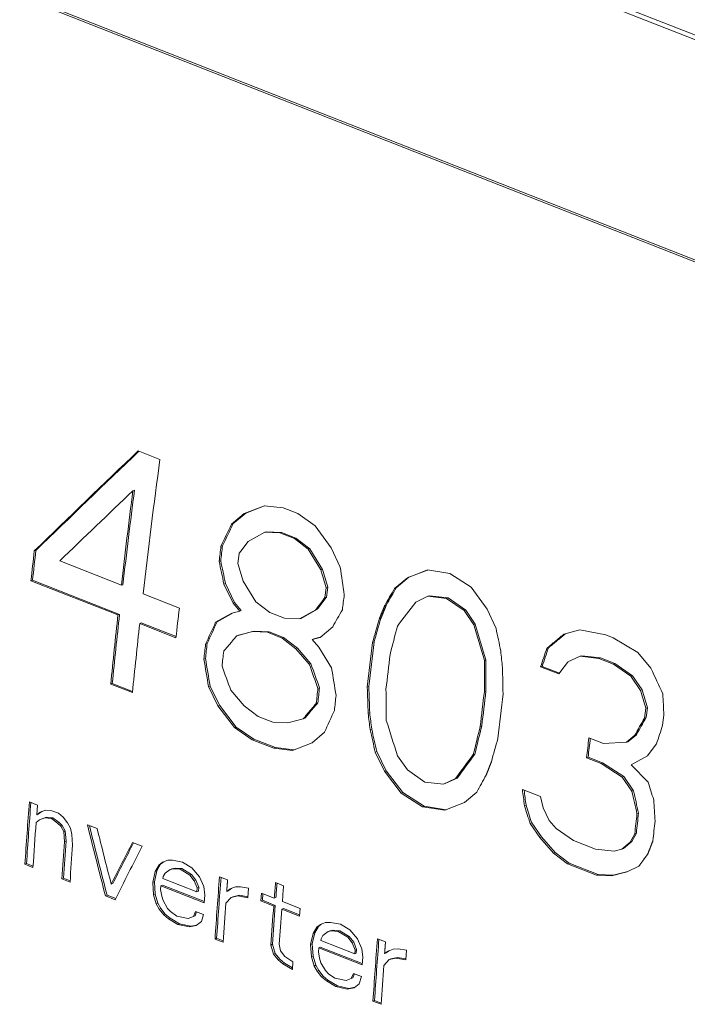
# Model space of a CAD drawing. Header units: inches. Extents: x 0 to 841, y 0 to 594.
# Tile 115 of 129: x 509 to 536, y 465 to 504. Entities that reach past the tile are written whole.
import ezdxf

# ---------------------------------------------------------------- set-up
doc = ezdxf.new("R2010")
doc.units = ezdxf.units.IN
doc.header["$LTSCALE"] = 46.255
doc.header["$MEASUREMENT"] = 0
doc.layers.get('0').update_dxf_attribs({"lineweight": 0})

msp = doc.modelspace()

# ---------------------------------------------------------------- linework, layer by layer
at = {"color": 3, "linetype": 'Continuous'}
msp.add_line((582.364, 485.4879), (447.3929, 538.5723), dxfattribs=at)
at = {"color": 7, "linetype": 'Continuous'}
for p, q in [((582.173, 485.3807), (447.2019, 538.4651)), ((514.9949, 486.6635), (514.1272, 487.0047)), ((513.9163, 485.4134), (513.9788, 485.4328)), ((519.1617, 484.815), (518.3589, 484.5024)), ((519.1636, 484.8101), (518.4213, 484.5214)), ((519.9117, 484.7297), (519.1617, 484.815)), ((519.1729, 484.8137), (519.1636, 484.8101)), ((520.4902, 484.5022), (519.9117, 484.7297)), ((518.3589, 484.5024), (517.8467, 484.0765)), ((518.4213, 484.5214), (517.9092, 484.0958)), ((518.3589, 484.5024), (518.4213, 484.5214)), ((521.1863, 484.0187), (520.4902, 484.5022)), ((517.8467, 484.0765), (517.9092, 484.0958)), ((521.8296, 483.1374), (521.1863, 484.0187)), ((518.5183, 483.3947), (519.1742, 483.7634)), ((519.1742, 483.7634), (519.2366, 483.7826)), ((519.1742, 483.7634), (519.7787, 483.7348)), ((519.2366, 483.7826), (519.8412, 483.7538)), ((519.7787, 483.7348), (519.8412, 483.7538)), ((519.7787, 483.7348), (520.3572, 483.5073)), ((519.8412, 483.7538), (520.4196, 483.5263)), ((520.3572, 483.5073), (520.4196, 483.5263)), ((520.3572, 483.5073), (520.9095, 483.0809)), ((520.4196, 483.5263), (520.972, 483.1001)), ((517.4299, 483.1971), (517.4925, 483.2169)), ((522.185, 482.3702), (521.8296, 483.1374)), ((509.9847, 483.0118), (510.0475, 483.0333)), ((518.1031, 482.5157), (518.153, 482.9127)), ((520.9095, 483.0809), (520.972, 483.1001)), ((520.9095, 483.0809), (521.4105, 482.2572)), ((520.972, 483.1001), (521.473, 482.2767)), ((513.4554, 481.6468), (510.997, 482.6137)), ((517.3553, 482.6017), (517.4179, 482.6219)), ((521.4105, 482.2572), (521.473, 482.2767)), ((524.8664, 481.943), (524.3542, 481.5171)), ((524.9289, 481.9619), (524.4167, 481.5364)), ((525.6693, 482.2555), (524.8664, 481.943)), ((524.8664, 481.943), (524.9289, 481.9619)), ((525.6712, 482.2507), (524.9289, 481.9619)), ((526.5639, 482.1134), (525.6693, 482.2555)), ((525.6796, 482.2539), (525.6712, 482.2507)), ((527.4046, 481.573), (526.5639, 482.1134)), ((509.8509, 481.8263), (509.9137, 481.8484)), ((509.8509, 481.8263), (513.3215, 480.4613)), ((509.9137, 481.8484), (513.3844, 480.4834)), ((513.4554, 481.6468), (513.5182, 481.6683)), ((517.5471, 481.6949), (517.6098, 481.7155)), ((517.5471, 481.6949), (517.9096, 480.9299)), ((517.6098, 481.7155), (517.9723, 480.9509)), ((518.8247, 480.9848), (518.3186, 481.8069)), ((521.6237, 481.5476), (521.5737, 481.1507)), ((521.6237, 481.5476), (521.6862, 481.5675)), ((521.6862, 481.5675), (521.6363, 481.1707)), ((524.3542, 481.5171), (524.4167, 481.5364)), ((528.0479, 480.6917), (527.4046, 481.573)), ((515.7692, 480.7368), (514.3231, 481.3055)), ((521.5737, 481.1507), (521.6363, 481.1707)), ((525.1961, 480.9771), (525.6817, 481.204)), ((525.6817, 481.204), (525.7442, 481.2232)), ((525.6817, 481.204), (526.4309, 481.1185)), ((525.7442, 481.2232), (526.4933, 481.1375)), ((526.4309, 481.1185), (526.4933, 481.1375)), ((526.4933, 481.1375), (527.1903, 480.6544)), ((517.9096, 480.9299), (517.9723, 480.9509)), ((517.9096, 480.9299), (518.1753, 480.6182)), ((517.9723, 480.9509), (518.238, 480.6392)), ((519.3794, 480.5592), (518.8247, 480.9848)), ((523.9627, 480.8362), (524.0252, 480.8559)), ((526.4309, 481.1185), (527.1278, 480.6352)), ((513.3215, 480.4613), (513.3844, 480.4834)), ((517.8628, 480.534), (517.2153, 480.168)), ((517.9111, 480.547), (517.2781, 480.1895)), ((518.1753, 480.6182), (517.8628, 480.534)), ((518.1753, 480.6182), (518.238, 480.6392)), ((519.9578, 480.3317), (519.3794, 480.5592)), ((521.2108, 480.6694), (520.56, 480.3023)), ((521.2734, 480.6898), (520.6227, 480.323)), ((521.2108, 480.6694), (521.2734, 480.6898)), ((527.1278, 480.6352), (527.1903, 480.6544)), ((527.1278, 480.6352), (527.5099, 480.0671)), ((527.1903, 480.6544), (527.5724, 480.0865)), ((528.4033, 479.9246), (528.0479, 480.6917)), ((514.1892, 480.12), (514.252, 480.1421)), ((514.1892, 480.12), (515.6353, 479.5512)), ((514.252, 480.1421), (515.6403, 479.5961)), ((517.2153, 480.168), (517.2781, 480.1895)), ((520.56, 480.3023), (519.9578, 480.3317)), ((520.56, 480.3023), (520.6227, 480.323)), ((521.3803, 479.5649), (521.8855, 479.9886)), ((523.7429, 480.2976), (523.8055, 480.3176)), ((527.5099, 480.0671), (527.5724, 480.0865)), ((518.0603, 479.629), (518.6843, 479.797)), ((518.0603, 479.629), (518.123, 479.6506)), ((518.123, 479.6506), (518.747, 479.8184)), ((518.6843, 479.797), (518.747, 479.8184)), ((518.6843, 479.797), (519.2857, 479.7674)), ((518.747, 479.8184), (519.3485, 479.7886)), ((519.2857, 479.7674), (519.3485, 479.7886)), ((519.2857, 479.7674), (519.8642, 479.5399)), ((519.3485, 479.7886), (519.9269, 479.5611)), ((521.1303, 479.5017), (521.3874, 479.5709)), ((531.743, 479.8667), (531.1112, 479.6962)), ((531.17, 479.7121), (531.1274, 479.6767)), ((532.7822, 479.6677), (531.743, 479.8667)), ((533.0714, 479.5539), (532.7822, 479.6677)), ((516.8142, 479.2937), (516.877, 479.3157)), ((519.8642, 479.5399), (519.9269, 479.5611)), ((519.8642, 479.5399), (520.4196, 479.1145)), ((519.9269, 479.5611), (520.4824, 479.1359)), ((521.0676, 479.4807), (521.3803, 479.5649)), ((521.0676, 479.4807), (521.1303, 479.5017)), ((521.3335, 479.169), (521.0676, 479.4807)), ((523.4762, 479.3629), (523.5389, 479.3835)), ((534.0568, 478.9567), (533.0714, 479.5539)), ((520.4196, 479.1145), (520.4824, 479.1359)), ((520.4196, 479.1145), (520.9525, 478.4915)), ((520.4824, 479.1359), (521.0153, 478.5131)), ((521.8429, 478.348), (521.3335, 479.169)), ((530.4279, 479.1283), (530.4904, 479.1476)), ((531.2698, 478.5883), (531.7554, 478.8152)), ((531.7554, 478.8152), (531.8179, 478.8344)), ((531.7554, 478.8152), (532.5046, 478.7297)), ((531.8179, 478.8344), (532.567, 478.7487)), ((534.5819, 478.3312), (534.0568, 478.9567)), ((516.7489, 478.7015), (516.8117, 478.7238)), ((520.9525, 478.4915), (521.0153, 478.5131)), ((527.9367, 478.6481), (527.9992, 478.6682)), ((530.181, 478.3905), (530.2435, 478.4102)), ((530.181, 478.3905), (530.904, 478.1061)), ((530.2435, 478.4102), (530.9299, 478.1403)), ((532.5046, 478.7297), (532.567, 478.7487)), ((532.5046, 478.7297), (533.083, 478.5022)), ((532.567, 478.7487), (533.1455, 478.5212)), ((533.083, 478.5022), (533.1455, 478.5212)), ((533.083, 478.5022), (533.78, 478.0189)), ((533.1455, 478.5212), (533.8424, 478.0381)), ((533.78, 478.0189), (533.8424, 478.0381)), ((533.78, 478.0189), (534.162, 477.4508)), ((533.8424, 478.0381), (534.2245, 477.4702)), ((513.0311, 477.7028), (513.0941, 477.7264)), ((513.0311, 477.7028), (513.8988, 477.3615)), ((513.0941, 477.7264), (513.9035, 477.4081)), ((516.9324, 477.6019), (516.9953, 477.6247)), ((516.9324, 477.6019), (517.3047, 476.8404)), ((516.9953, 477.6247), (517.3676, 476.8636)), ((523.2663, 477.5815), (523.3291, 477.6031)), ((518.3579, 476.8361), (517.8209, 477.4577)), ((521.2971, 477.5305), (521.3599, 477.5525)), ((527.9353, 477.4016), (527.9979, 477.4223)), ((534.162, 477.4508), (534.2245, 477.4702)), ((517.3047, 476.8404), (517.3676, 476.8636)), ((517.3047, 476.8404), (517.9676, 475.9657)), ((517.3676, 476.8636), (518.0306, 475.9892)), ((518.9158, 476.4116), (518.3579, 476.8361)), ((521.2318, 476.9383), (521.2947, 476.9607)), ((523.2998, 476.5368), (523.3626, 476.5589)), ((534.3747, 476.7411), (534.3245, 476.344)), ((534.3747, 476.7411), (534.4372, 476.7608)), ((534.4372, 476.7608), (534.387, 476.364)), ((535.0475, 476.0597), (535.0978, 476.4567)), ((519.4942, 476.1841), (518.9158, 476.4116)), ((520.0932, 476.1536), (519.4942, 476.1841)), ((520.7131, 476.3201), (520.0932, 476.1536)), ((520.7131, 476.3201), (520.776, 476.3429)), ((527.772, 476.0161), (527.8347, 476.0375)), ((534.3245, 476.344), (534.387, 476.364)), ((517.9676, 475.9657), (518.0306, 475.9892)), ((517.9676, 475.9657), (518.671, 475.4846)), ((518.0306, 475.9892), (518.734, 475.5082)), ((521.0646, 475.3616), (521.56, 475.7818)), ((523.3796, 475.8879), (523.4424, 475.9103)), ((533.9367, 475.6643), (533.5991, 475.3816)), ((533.9993, 475.6847), (533.6617, 475.4022)), ((533.9367, 475.6643), (533.9993, 475.6847)), ((518.671, 475.4846), (518.734, 475.5082)), ((518.671, 475.4846), (519.5386, 475.1434)), ((518.734, 475.5082), (519.6016, 475.167)), ((520.2814, 475.0556), (521.0646, 475.3616)), ((532.6837, 475.3266), (532.1052, 475.5541)), ((533.5991, 475.3816), (532.6837, 475.3266)), ((533.5991, 475.3816), (533.6617, 475.4022)), ((519.5386, 475.1434), (519.6016, 475.167)), ((519.5386, 475.1434), (520.2814, 475.0556)), ((519.6016, 475.167), (520.3423, 475.0794)), ((523.5846, 474.9855), (523.6475, 475.0084)), ((523.5846, 474.9855), (523.9569, 474.2241)), ((523.6475, 475.0084), (524.0198, 474.2473)), ((527.4935, 474.8874), (527.5563, 474.9095)), ((524.8654, 474.2767), (524.473, 474.8414)), ((532.0116, 474.7623), (532.0743, 474.7835)), ((532.0116, 474.7623), (532.59, 474.5348)), ((532.0743, 474.7835), (532.6528, 474.556)), ((532.59, 474.5348), (532.6528, 474.556)), ((532.59, 474.5348), (533.4347, 473.9957)), ((532.6528, 474.556), (533.4974, 474.017)), ((533.7934, 474.4756), (534.4428, 474.8422)), ((534.47, 473.7954), (533.7934, 474.4756)), ((523.9569, 474.2241), (524.0198, 474.2473)), ((523.9569, 474.2241), (524.6198, 473.3494)), ((524.0198, 474.2473), (524.6828, 473.3729)), ((525.5679, 473.7953), (524.8654, 474.2767)), ((526.3115, 473.7079), (525.5679, 473.7953)), ((526.7868, 473.9313), (526.3115, 473.7079)), ((526.3115, 473.7079), (526.3744, 473.7309)), ((526.8497, 473.9541), (526.3744, 473.7309)), ((526.7868, 473.9313), (526.8497, 473.9541)), ((533.4347, 473.9957), (533.4974, 474.017)), ((533.4347, 473.9957), (533.823, 473.4295)), ((533.4974, 474.017), (533.8857, 473.4511)), ((524.6198, 473.3494), (524.6828, 473.3729)), ((524.6198, 473.3494), (525.4677, 472.8114)), ((524.6828, 473.3729), (525.5307, 472.8351)), ((527.1383, 472.9728), (527.6337, 473.393)), ((530.1763, 473.2147), (529.4533, 473.4991)), ((533.823, 473.4295), (533.8857, 473.4511)), ((510.1096, 472.8769), (509.7882, 473.0033)), ((526.3551, 472.6668), (527.1383, 472.9728)), ((530.2785, 472.7634), (530.1763, 473.2147)), ((510.0799, 472.4874), (510.1096, 472.8769)), ((510.2202, 472.5926), (510.0799, 472.4874)), ((510.0799, 472.4874), (510.1432, 472.5144)), ((510.2773, 472.6149), (510.1432, 472.5144)), ((510.425, 472.6726), (510.2202, 472.5926)), ((510.688, 472.6494), (510.425, 472.6726)), ((510.9451, 472.5482), (510.688, 472.6494)), ((511.1319, 472.3945), (510.9451, 472.5482)), ((525.4677, 472.8114), (525.5307, 472.8351)), ((525.4677, 472.8114), (526.3551, 472.6668)), ((525.5307, 472.8351), (526.4162, 472.6907)), ((529.5345, 472.8507), (529.5974, 472.8735)), ((530.5259, 472.2555), (530.2785, 472.7634)), ((534.023, 472.5254), (534.0858, 472.5474)), ((510.0566, 472.1761), (510.1967, 472.2812)), ((510.1967, 472.2812), (510.4012, 472.361)), ((510.1967, 472.2812), (510.26, 472.3083)), ((510.26, 472.3083), (510.4645, 472.3881)), ((510.4012, 472.361), (510.4645, 472.3881)), ((510.4012, 472.361), (510.6642, 472.3378)), ((510.4645, 472.3881), (510.7275, 472.3648)), ((510.6642, 472.3378), (510.7275, 472.3648)), ((510.6642, 472.3378), (510.9154, 472.1588)), ((510.7275, 472.3648), (510.9787, 472.1858)), ((510.9154, 472.1588), (510.9787, 472.1858)), ((510.9154, 472.1588), (511.0381, 472.0304)), ((510.9787, 472.1858), (511.1014, 472.0575)), ((511.3129, 472.1629), (511.1319, 472.3945)), ((511.4296, 471.9566), (511.3129, 472.1629)), ((529.7617, 472.1459), (529.8246, 472.169)), ((529.7617, 472.1459), (530.155, 471.5816)), ((529.8246, 472.169), (530.2179, 471.6049)), ((530.7945, 471.9447), (530.5259, 472.2555)), ((511.0381, 472.0304), (511.1014, 472.0575)), ((511.0381, 472.0304), (511.155, 471.8242)), ((511.1014, 472.0575), (511.2183, 471.8513)), ((511.155, 471.8242), (511.2183, 471.8513)), ((511.155, 471.8242), (511.1905, 471.4099)), ((511.2183, 471.8513), (511.2538, 471.4373)), ((511.4763, 471.6978), (511.4296, 471.9566)), ((512.4876, 471.9416), (512.102, 472.0932)), ((531.497, 471.4634), (530.7945, 471.9447)), ((533.9362, 471.7359), (533.7492, 471.3984)), ((533.9991, 471.7584), (533.8121, 471.4211)), ((533.9362, 471.7359), (533.9991, 471.7584)), ((511.1905, 471.4099), (511.2538, 471.4373)), ((511.5119, 471.2835), (511.4763, 471.6978)), ((514.2873, 471.2338), (513.9016, 471.3854)), ((530.155, 471.5816), (530.2179, 471.6049)), ((530.155, 471.5816), (530.6935, 470.9606)), ((530.2179, 471.6049), (530.7565, 470.9841)), ((532.3647, 471.1221), (531.497, 471.4634)), ((533.7492, 471.3984), (533.4182, 471.118)), ((533.8121, 471.4211), (533.4811, 471.1408)), ((533.7492, 471.3984), (533.8121, 471.4211)), ((530.6935, 470.9606), (530.7565, 470.9841)), ((530.6935, 470.9606), (531.2522, 470.5364)), ((530.7565, 470.9841), (531.3152, 470.56)), ((533.1083, 471.0347), (532.3647, 471.1221)), ((533.4182, 471.118), (533.1083, 471.0347)), ((533.4182, 471.118), (533.4811, 471.1408)), ((509.609, 470.5156), (509.6723, 470.5438)), ((509.6723, 470.5438), (509.9338, 470.4409)), ((515.099, 470.5936), (514.9587, 470.4884)), ((515.1155, 470.5855), (515.022, 470.5155)), ((515.3037, 470.6735), (515.099, 470.5936)), ((515.156, 470.6158), (515.1155, 470.5855)), ((515.5024, 470.6756), (515.3037, 470.6735)), ((515.8941, 470.6018), (515.5024, 470.6756)), ((516.2737, 470.3722), (515.8941, 470.6018)), ((531.2522, 470.5364), (531.3152, 470.56)), ((531.2522, 470.5364), (532.4091, 470.0814)), ((531.3152, 470.56), (532.4721, 470.105)), ((509.609, 470.5156), (509.9303, 470.3892)), ((514.8069, 470.2277), (514.7086, 469.7863)), ((514.8702, 470.2549), (514.7719, 469.8138)), ((514.9587, 470.4884), (514.8069, 470.2277)), ((514.8069, 470.2277), (514.8702, 470.2549)), ((515.022, 470.5155), (514.8702, 470.2549)), ((514.9587, 470.4884), (515.022, 470.5155)), ((515.1225, 470.0235), (515.1983, 470.1538)), ((515.1983, 470.1538), (515.4086, 470.3115)), ((515.4086, 470.3115), (515.543, 470.3388)), ((515.4086, 470.3115), (515.4719, 470.3385)), ((515.4719, 470.3385), (515.6063, 470.3658)), ((515.543, 470.3388), (515.6063, 470.3658)), ((515.543, 470.3388), (515.806, 470.3155)), ((515.6063, 470.3658), (515.8692, 470.3425)), ((515.806, 470.3155), (515.8692, 470.3425)), ((515.806, 470.3155), (516.1857, 470.086)), ((515.8692, 470.3425), (516.249, 470.113)), ((516.5772, 470.0122), (516.2737, 470.3722)), ((533.0073, 470.0505), (533.6257, 470.2165)), ((533.0703, 470.0741), (533.6574, 470.2315)), ((533.6257, 470.2165), (534.1, 470.4396)), ((511.0872, 469.9342), (511.1506, 469.9624)), ((511.0872, 469.9342), (511.4086, 469.8078)), ((511.1506, 469.9624), (511.412, 469.8595)), ((513.0524, 469.7191), (513.1157, 469.7469)), ((514.7086, 469.7863), (514.7719, 469.8138)), ((514.7086, 469.7863), (514.7397, 469.2948)), ((514.7719, 469.8138), (514.803, 469.3226)), ((515.1168, 469.9457), (515.1225, 470.0235)), ((516.4665, 469.4149), (515.1168, 469.9457)), ((516.1857, 470.086), (516.249, 470.113)), ((516.1857, 470.086), (516.3668, 469.8545)), ((516.249, 470.113), (516.4301, 469.8816)), ((516.3668, 469.8545), (516.4301, 469.8816)), ((516.3668, 469.8545), (516.478, 469.5704)), ((516.4301, 469.8816), (516.5413, 469.5977)), ((516.7466, 469.625), (516.5772, 470.0122)), ((517.6937, 469.894), (517.3723, 470.0204)), ((519.9278, 469.6582), (519.6064, 469.7846)), ((532.4091, 470.0814), (532.4721, 470.105)), ((532.4091, 470.0814), (533.0073, 470.0505)), ((532.4721, 470.105), (533.0703, 470.0741)), ((533.0073, 470.0505), (533.0703, 470.0741)), ((515.0188, 469.5045), (515.0299, 469.6599)), ((515.0665, 469.2461), (515.0188, 469.5045)), ((515.0299, 469.6599), (515.0932, 469.6874)), ((515.0299, 469.6599), (516.7653, 468.9774)), ((515.0932, 469.6874), (516.769, 469.0284)), ((516.478, 469.5704), (516.4665, 469.4149)), ((516.4665, 469.4149), (516.5298, 469.4422)), ((516.478, 469.5704), (516.5413, 469.5977)), ((516.5413, 469.5977), (516.5298, 469.4422)), ((516.7879, 469.2885), (516.7466, 469.625)), ((517.7984, 469.5319), (517.6581, 469.4267)), ((517.6581, 469.4267), (517.7214, 469.4538)), ((517.8149, 469.5238), (517.7214, 469.4538)), ((518.0031, 469.6118), (517.7984, 469.5319)), ((517.8554, 469.5542), (517.8149, 469.5238)), ((518.2019, 469.6139), (518.0031, 469.6118)), ((518.5292, 469.5654), (518.2019, 469.6139)), ((518.4995, 469.176), (518.5292, 469.5654)), ((519.0434, 469.3632), (519.0196, 469.0518)), ((519.5576, 469.161), (519.0434, 469.3632)), ((512.8225, 469.2517), (512.8859, 469.2799)), ((512.8225, 469.2517), (513.2082, 469.1)), ((512.8859, 469.2799), (513.2304, 469.1444)), ((514.7397, 469.2948), (514.803, 469.3226)), ((514.7397, 469.2948), (514.8466, 468.9337)), ((514.803, 469.3226), (514.91, 468.9616)), ((514.8466, 468.9337), (514.91, 468.9616)), ((514.91, 468.9616), (515.0279, 468.7559)), ((515.1199, 469.0655), (515.0665, 469.2461)), ((515.2965, 468.7567), (515.1199, 469.0655)), ((516.7653, 468.9774), (516.7879, 469.2883)), ((517.6234, 468.9599), (517.8393, 469.1952)), ((517.8393, 469.1952), (518.108, 469.2498)), ((517.8393, 469.1952), (517.9025, 469.2224)), ((517.9025, 469.2224), (518.1713, 469.2768)), ((518.108, 469.2498), (518.1713, 469.2768)), ((518.108, 469.2498), (518.4995, 469.176)), ((518.1713, 469.2768), (518.5024, 469.2144)), ((519.0196, 469.0516), (519.0828, 469.0786)), ((519.0196, 469.0516), (519.5337, 468.8494)), ((519.1028, 469.3398), (519.0828, 469.0786)), ((519.0828, 469.0786), (519.597, 468.8764)), ((519.5576, 469.161), (519.6208, 469.1877)), ((520.5859, 468.7565), (519.8789, 469.0346)), ((514.8466, 468.9337), (514.9645, 468.7279)), ((514.9645, 468.7279), (515.0279, 468.7559)), ((514.9645, 468.7279), (515.1468, 468.4968)), ((515.0279, 468.7559), (515.2101, 468.5249)), ((515.4197, 468.6285), (515.2965, 468.7567)), ((515.6715, 468.4498), (515.4197, 468.6285)), ((516.4108, 468.6376), (516.3302, 468.4299)), ((516.4564, 468.6196), (516.3936, 468.4578)), ((516.7321, 468.5112), (516.4108, 468.6376)), ((519.5337, 468.8494), (519.597, 468.8764)), ((519.8551, 468.723), (519.9184, 468.75)), ((519.8551, 468.723), (520.5621, 468.4449)), ((519.9184, 468.75), (520.5659, 468.4953)), ((520.5621, 468.4449), (520.5859, 468.7563)), ((515.1468, 468.4968), (515.2101, 468.5249)), ((515.1468, 468.4968), (515.3344, 468.3434)), ((515.2101, 468.5249), (515.3977, 468.3715)), ((515.3344, 468.3434), (515.3977, 468.3715)), ((515.3344, 468.3434), (515.7148, 468.1142)), ((515.3977, 468.3715), (515.7781, 468.1424)), ((516.1267, 468.3505), (515.6715, 468.4498)), ((516.3302, 468.4299), (516.1267, 468.3505)), ((516.3302, 468.4299), (516.3936, 468.4578)), ((516.4375, 468.0689), (516.6462, 468.2259)), ((516.6462, 468.2259), (516.7321, 468.5112)), ((521.6023, 468.1962), (521.3976, 468.1163)), ((521.8011, 468.1983), (521.6023, 468.1962)), ((522.1927, 468.1245), (521.8011, 468.1983)), ((515.7148, 468.1142), (515.7781, 468.1424)), ((515.7148, 468.1142), (516.1699, 468.0148)), ((515.7781, 468.1424), (516.2333, 468.0429)), ((516.1699, 468.0148), (516.4375, 468.0689)), ((516.1699, 468.0148), (516.2333, 468.0429)), ((516.2333, 468.0429), (516.4652, 468.0897)), ((521.2573, 468.0112), (521.1056, 467.7504)), ((521.3206, 468.0382), (521.1689, 467.7776)), ((521.3976, 468.1163), (521.2573, 468.0112)), ((521.2573, 468.0112), (521.3206, 468.0382)), ((521.4141, 468.1083), (521.3206, 468.0382)), ((521.4546, 468.1386), (521.4141, 468.1083)), ((521.497, 467.6766), (521.7072, 467.8342)), ((521.7072, 467.8342), (521.8416, 467.8615)), ((521.7072, 467.8342), (521.7705, 467.8613)), ((521.7705, 467.8613), (521.9049, 467.8885)), ((521.8416, 467.8615), (521.9049, 467.8885)), ((521.8416, 467.8615), (522.1046, 467.8383)), ((521.9049, 467.8885), (522.1679, 467.8652)), ((522.1046, 467.8383), (522.1679, 467.8652)), ((522.1046, 467.8383), (522.4844, 467.6087)), ((522.1679, 467.8652), (522.5476, 467.6357)), ((522.5724, 467.895), (522.1927, 468.1245)), ((522.8759, 467.5349), (522.5724, 467.895)), ((517.193, 467.5328), (517.2564, 467.5609)), ((517.193, 467.5328), (517.5144, 467.4064)), ((517.2564, 467.5609), (517.5179, 467.4581)), ((521.1056, 467.7504), (521.0072, 467.3091)), ((521.1689, 467.7776), (521.0705, 467.3365)), ((521.1056, 467.7504), (521.1689, 467.7776)), ((521.4155, 467.4684), (521.4212, 467.5462)), ((522.7652, 466.9376), (521.4155, 467.4684)), ((521.4212, 467.5462), (521.497, 467.6766)), ((522.4844, 467.6087), (522.5476, 467.6357)), ((522.4844, 467.6087), (522.6655, 467.3772)), ((522.5476, 467.6357), (522.7287, 467.4043)), ((522.6655, 467.3772), (522.7287, 467.4043)), ((522.7287, 467.4043), (522.8399, 467.1204)), ((523.0453, 467.1477), (522.8759, 467.5349)), ((523.9923, 467.4167), (523.671, 467.5431)), ((519.4207, 467.2942), (519.484, 467.322)), ((519.4207, 467.2942), (519.5278, 466.9331)), ((519.484, 467.322), (519.5912, 466.9611)), ((519.8009, 467.0649), (519.7529, 467.3231)), ((519.983, 466.8338), (519.8009, 467.0649)), ((521.0072, 467.3091), (521.0705, 467.3365)), ((521.0072, 467.3091), (521.0383, 466.8175)), ((521.0705, 467.3365), (521.1017, 466.8453)), ((521.3174, 467.0272), (521.3286, 467.1826)), ((521.3652, 466.7688), (521.3174, 467.0272)), ((521.3286, 467.1827), (521.3919, 467.2101)), ((521.3286, 467.1827), (523.0639, 466.5002)), ((521.3919, 467.2101), (523.0676, 466.5511)), ((522.6655, 467.3772), (522.7766, 467.0932)), ((522.7766, 467.0932), (522.7652, 466.9377)), ((522.7766, 467.0932), (522.8399, 467.1204)), ((522.8399, 467.1204), (522.8285, 466.9649)), ((523.0865, 466.8112), (523.0453, 467.1477)), ((524.0971, 467.0546), (523.9567, 466.9495)), ((524.1135, 467.0466), (524.02, 466.9765)), ((524.3017, 467.1346), (524.0971, 467.0546)), ((524.154, 467.0769), (524.1135, 467.0466)), ((524.5005, 467.1366), (524.3017, 467.1346)), ((524.8279, 467.0881), (524.5005, 467.1366)), ((524.7981, 466.6987), (524.8279, 467.0881)), ((519.5278, 466.9331), (519.5912, 466.9611)), ((519.5278, 466.9331), (519.7101, 466.7021)), ((519.5912, 466.9611), (519.7734, 466.7302)), ((519.7101, 466.7021), (519.7734, 466.7302)), ((519.7101, 466.7021), (519.8977, 466.5487)), ((519.7734, 466.7302), (519.961, 466.5768)), ((520.2991, 466.6298), (519.983, 466.8338)), ((520.2781, 466.3194), (520.2991, 466.6296)), ((521.0383, 466.8175), (521.1017, 466.8453)), ((521.0383, 466.8175), (521.1453, 466.4564)), ((521.1017, 466.8453), (521.2086, 466.4843)), ((521.4185, 466.5882), (521.3652, 466.7688)), ((522.7652, 466.9376), (522.8285, 466.9649)), ((523.0639, 466.5002), (523.0865, 466.811)), ((523.9221, 466.4826), (524.1379, 466.718)), ((523.9567, 466.9495), (524.02, 466.9765)), ((524.1379, 466.718), (524.4067, 466.7725)), ((524.1379, 466.718), (524.2012, 466.7451)), ((524.2012, 466.7451), (524.4699, 466.7996)), ((524.4067, 466.7725), (524.4699, 466.7996)), ((524.4067, 466.7725), (524.7981, 466.6987)), ((524.4699, 466.7996), (524.8011, 466.7371)), ((519.8977, 466.5487), (519.961, 466.5768)), ((519.8977, 466.5487), (520.2781, 466.3194)), ((519.961, 466.5768), (520.2824, 466.3832)), ((521.1453, 466.4564), (521.2086, 466.4843)), ((521.1453, 466.4564), (521.2632, 466.2506)), ((521.2086, 466.4843), (521.3265, 466.2786)), ((521.2632, 466.2506), (521.3265, 466.2786)), ((521.2632, 466.2506), (521.4454, 466.0196)), ((521.3265, 466.2786), (521.5088, 466.0476)), ((521.5952, 466.2794), (521.4185, 466.5882)), ((521.7184, 466.1513), (521.5952, 466.2794)), ((521.4454, 466.0196), (521.5088, 466.0476)), ((521.4454, 466.0196), (521.633, 465.8662)), ((521.5088, 466.0476), (521.6964, 465.8943)), ((521.633, 465.8662), (521.6964, 465.8943)), ((521.633, 465.8662), (522.0134, 465.6369)), ((521.6964, 465.8943), (522.0768, 465.6651)), ((521.9702, 465.9725), (521.7184, 466.1513)), ((522.4254, 465.8732), (521.9702, 465.9725)), ((522.6289, 465.9526), (522.4254, 465.8732)), ((522.7094, 466.1603), (522.6289, 465.9526)), ((522.6289, 465.9526), (522.6922, 465.9805)), ((522.755, 466.1424), (522.6922, 465.9805)), ((523.0308, 466.0339), (522.7094, 466.1603)), ((522.9449, 465.7486), (523.0308, 466.0339)), ((522.0134, 465.6369), (522.0768, 465.6651)), ((522.0134, 465.6369), (522.4686, 465.5375)), ((522.0768, 465.6651), (522.5319, 465.5657)), ((522.4686, 465.5375), (522.7361, 465.5916)), ((522.4686, 465.5375), (522.5319, 465.5657)), ((522.5319, 465.5657), (522.7638, 465.6124)), ((522.7361, 465.5916), (522.9449, 465.7486)), ((523.4917, 465.0555), (523.5551, 465.0837)), ((523.4917, 465.0555), (523.8131, 464.9291)), ((523.5551, 465.0837), (523.8165, 464.9808))]:
    msp.add_line(p, q, dxfattribs=at)
at = {"color": 9, "linetype": 'Continuous'}
for p, q in [((582.0922, 476.5448), (447.1211, 529.6292)), ((582.1001, 476.6216), (447.129, 529.706))]:
    msp.add_line(p, q, dxfattribs=at)
at = {"color": 7, "linetype": 'Continuous'}
for points in [[(518.153, 482.9127), (518.1611, 482.9234), (518.1692, 482.9341), (518.1773, 482.9448), (518.1854, 482.9555), (518.1935, 482.9662), (518.2016, 482.9769), (518.2097, 482.9876), (518.2178, 482.9984), (518.2259, 483.0091), (518.2341, 483.0198), (518.2422, 483.0305), (518.2503, 483.0412), (518.2584, 483.0519), (518.2665, 483.0626), (518.2746, 483.0733), (518.2827, 483.0841), (518.2908, 483.0948), (518.299, 483.1055), (518.3071, 483.1162), (518.3152, 483.1269), (518.3233, 483.1376), (518.3314, 483.1483), (518.3395, 483.159), (518.3477, 483.1698), (518.3558, 483.1805), (518.3639, 483.1912), (518.372, 483.2019), (518.3801, 483.2126), (518.3883, 483.2233), (518.3964, 483.234), (518.4045, 483.2447), (518.4126, 483.2554), (518.4207, 483.2662), (518.4289, 483.2769), (518.437, 483.2876), (518.4451, 483.2983), (518.4532, 483.309), (518.4614, 483.3197), (518.4695, 483.3304), (518.4776, 483.3411), (518.4857, 483.3519), (518.4939, 483.3626), (518.502, 483.3733), (518.5101, 483.384), (518.5183, 483.3947)], [(521.5737, 481.1507), (521.5657, 481.14), (521.5576, 481.1293), (521.5495, 481.1186), (521.5414, 481.1079), (521.5334, 481.0972), (521.5253, 481.0865), (521.5172, 481.0758), (521.5091, 481.0651), (521.5011, 481.0544), (521.493, 481.0437), (521.4849, 481.033), (521.4769, 481.0223), (521.4688, 481.0116), (521.4607, 481.001), (521.4526, 480.9903), (521.4446, 480.9796), (521.4365, 480.9689), (521.4284, 480.9582), (521.4204, 480.9475), (521.4123, 480.9368), (521.4042, 480.9261), (521.3962, 480.9154), (521.3881, 480.9047), (521.38, 480.894), (521.372, 480.8833), (521.3639, 480.8726), (521.3559, 480.8619), (521.3478, 480.8512), (521.3397, 480.8405), (521.3317, 480.8298), (521.3236, 480.8191), (521.3155, 480.8084), (521.3075, 480.7977), (521.2994, 480.787), (521.2914, 480.7763), (521.2833, 480.7657), (521.2752, 480.755), (521.2672, 480.7443), (521.2591, 480.7336), (521.2511, 480.7229), (521.243, 480.7122), (521.235, 480.7015), (521.2269, 480.6908), (521.2189, 480.6801), (521.2108, 480.6694)], [(521.6363, 481.1707), (521.6282, 481.1601), (521.6202, 481.1494), (521.6121, 481.1387), (521.604, 481.128), (521.5959, 481.1173), (521.5879, 481.1066), (521.5798, 481.0959), (521.5717, 481.0852), (521.5637, 481.0745), (521.5556, 481.0639), (521.5475, 481.0532), (521.5394, 481.0425), (521.5314, 481.0318), (521.5233, 481.0211), (521.5152, 481.0104), (521.5072, 480.9997), (521.4991, 480.989), (521.491, 480.9784), (521.483, 480.9677), (521.4749, 480.957), (521.4668, 480.9463), (521.4588, 480.9356), (521.4507, 480.9249), (521.4426, 480.9142), (521.4346, 480.9035), (521.4265, 480.8928), (521.4185, 480.8822), (521.4104, 480.8715), (521.4023, 480.8608), (521.3943, 480.8501), (521.3862, 480.8394), (521.3781, 480.8287), (521.3701, 480.818), (521.362, 480.8073), (521.354, 480.7967), (521.3459, 480.786), (521.3379, 480.7753), (521.3298, 480.7646), (521.3217, 480.7539), (521.3137, 480.7432), (521.3056, 480.7325), (521.2976, 480.7218), (521.2895, 480.7111), (521.2815, 480.7005), (521.2734, 480.6898)], [(523.9627, 480.8362), (523.9578, 480.8242), (523.9529, 480.8122), (523.948, 480.8003), (523.9431, 480.7883), (523.9382, 480.7763), (523.9333, 480.7643), (523.9284, 480.7524), (523.9235, 480.7404), (523.9186, 480.7284), (523.9137, 480.7165), (523.9088, 480.7045), (523.9039, 480.6925), (523.899, 480.6806), (523.8942, 480.6686), (523.8893, 480.6566), (523.8844, 480.6447), (523.8795, 480.6327), (523.8746, 480.6207), (523.8697, 480.6087), (523.8648, 480.5968), (523.86, 480.5848), (523.8551, 480.5728), (523.8502, 480.5609), (523.8453, 480.5489), (523.8404, 480.5369), (523.8355, 480.525), (523.8307, 480.513), (523.8258, 480.501), (523.8209, 480.4891), (523.816, 480.4771), (523.8111, 480.4651), (523.8063, 480.4531), (523.8014, 480.4412), (523.7965, 480.4292), (523.7916, 480.4172), (523.7868, 480.4053), (523.7819, 480.3933), (523.777, 480.3813), (523.7721, 480.3694), (523.7673, 480.3574), (523.7624, 480.3454), (523.7575, 480.3335), (523.7527, 480.3215), (523.7478, 480.3095), (523.7429, 480.2976)], [(524.0252, 480.8559), (524.0203, 480.8439), (524.0154, 480.832), (524.0105, 480.82), (524.0056, 480.808), (524.0007, 480.7961), (523.9958, 480.7841), (523.9909, 480.7722), (523.986, 480.7602), (523.9812, 480.7482), (523.9763, 480.7363), (523.9714, 480.7243), (523.9665, 480.7123), (523.9616, 480.7004), (523.9567, 480.6884), (523.9518, 480.6765), (523.9469, 480.6645), (523.942, 480.6525), (523.9372, 480.6406), (523.9323, 480.6286), (523.9274, 480.6166), (523.9225, 480.6047), (523.9176, 480.5927), (523.9127, 480.5808), (523.9079, 480.5688), (523.903, 480.5568), (523.8981, 480.5449), (523.8932, 480.5329), (523.8883, 480.5209), (523.8835, 480.509), (523.8786, 480.497), (523.8737, 480.4851), (523.8688, 480.4731), (523.864, 480.4611), (523.8591, 480.4492), (523.8542, 480.4372), (523.8493, 480.4253), (523.8445, 480.4133), (523.8396, 480.4013), (523.8347, 480.3894), (523.8298, 480.3774), (523.825, 480.3654), (523.8201, 480.3535), (523.8152, 480.3415), (523.8104, 480.3296), (523.8055, 480.3176)], [(517.5372, 479.0093), (517.5488, 479.0231), (517.5604, 479.0368), (517.572, 479.0506), (517.5836, 479.0644), (517.5952, 479.0782), (517.6068, 479.0919), (517.6185, 479.1057), (517.6301, 479.1195), (517.6417, 479.1332), (517.6533, 479.147), (517.6649, 479.1608), (517.6765, 479.1746), (517.6881, 479.1883), (517.6997, 479.2021), (517.7114, 479.2159), (517.723, 479.2296), (517.7346, 479.2434), (517.7462, 479.2572), (517.7578, 479.271), (517.7695, 479.2847), (517.7811, 479.2985), (517.7927, 479.3123), (517.8043, 479.326), (517.816, 479.3398), (517.8276, 479.3536), (517.8392, 479.3674), (517.8508, 479.3811), (517.8625, 479.3949), (517.8741, 479.4087), (517.8857, 479.4224), (517.8973, 479.4362), (517.909, 479.45), (517.9206, 479.4638), (517.9322, 479.4775), (517.9439, 479.4913), (517.9555, 479.5051), (517.9672, 479.5189), (517.9788, 479.5326), (517.9904, 479.5464), (518.0021, 479.5602), (518.0137, 479.5739), (518.0254, 479.5877), (518.037, 479.6015), (518.0486, 479.6153), (518.0603, 479.629)], [(531.1112, 479.6962), (531.096, 479.6836), (531.0808, 479.671), (531.0656, 479.6584), (531.0504, 479.6458), (531.0352, 479.6331), (531.02, 479.6205), (531.0048, 479.6079), (530.9896, 479.5953), (530.9744, 479.5826), (530.9592, 479.57), (530.944, 479.5574), (530.9288, 479.5448), (530.9136, 479.5322), (530.8984, 479.5195), (530.8832, 479.5069), (530.868, 479.4943), (530.8529, 479.4817), (530.8377, 479.4691), (530.8225, 479.4564), (530.8073, 479.4438), (530.7921, 479.4312), (530.7769, 479.4186), (530.7617, 479.4059), (530.7466, 479.3933), (530.7314, 479.3807), (530.7162, 479.3681), (530.701, 479.3555), (530.6858, 479.3428), (530.6707, 479.3302), (530.6555, 479.3176), (530.6403, 479.305), (530.6251, 479.2924), (530.6099, 479.2797), (530.5948, 479.2671), (530.5796, 479.2545), (530.5644, 479.2419), (530.5493, 479.2293), (530.5341, 479.2166), (530.5189, 479.204), (530.5037, 479.1914), (530.4886, 479.1788), (530.4734, 479.1662), (530.4582, 479.1535), (530.4431, 479.1409), (530.4279, 479.1283)], [(531.1274, 479.6767), (531.1152, 479.6666), (531.1027, 479.6563), (531.0901, 479.6458), (531.0774, 479.6352), (531.0645, 479.6245), (531.0514, 479.6137), (531.0382, 479.6027), (531.0248, 479.5916), (531.0114, 479.5805), (530.9979, 479.5692), (530.9842, 479.5579), (530.9705, 479.5465), (530.9567, 479.5351), (530.9429, 479.5236), (530.929, 479.5121), (530.9151, 479.5005), (530.9011, 479.4889), (530.8871, 479.4773), (530.8731, 479.4656), (530.859, 479.4539), (530.8449, 479.4422), (530.8307, 479.4304), (530.8165, 479.4186), (530.8022, 479.4068), (530.7879, 479.3949), (530.7735, 479.3829), (530.7591, 479.3709), (530.7446, 479.3589), (530.73, 479.3468), (530.7154, 479.3346), (530.7007, 479.3224), (530.6859, 479.3101), (530.6711, 479.2978), (530.6562, 479.2855), (530.6413, 479.2731), (530.6263, 479.2606), (530.6113, 479.2481), (530.5963, 479.2356), (530.5812, 479.2231), (530.5661, 479.2106), (530.551, 479.198), (530.5359, 479.1854), (530.5207, 479.1728), (530.5056, 479.1602), (530.4904, 479.1476)], [(530.904, 478.1061), (530.9121, 478.1168), (530.9203, 478.1275), (530.9284, 478.1383), (530.9365, 478.149), (530.9446, 478.1597), (530.9527, 478.1704), (530.9608, 478.1811), (530.969, 478.1918), (530.9771, 478.2025), (530.9852, 478.2133), (530.9933, 478.224), (531.0014, 478.2347), (531.0096, 478.2454), (531.0177, 478.2561), (531.0258, 478.2668), (531.0339, 478.2776), (531.0421, 478.2883), (531.0502, 478.299), (531.0583, 478.3097), (531.0664, 478.3204), (531.0746, 478.3311), (531.0827, 478.3418), (531.0908, 478.3526), (531.099, 478.3633), (531.1071, 478.374), (531.1152, 478.3847), (531.1233, 478.3954), (531.1315, 478.4061), (531.1396, 478.4169), (531.1477, 478.4276), (531.1559, 478.4383), (531.164, 478.449), (531.1721, 478.4597), (531.1803, 478.4704), (531.1884, 478.4811), (531.1965, 478.4919), (531.2047, 478.5026), (531.2128, 478.5133), (531.2209, 478.524), (531.2291, 478.5347), (531.2372, 478.5454), (531.2453, 478.5562), (531.2535, 478.5669), (531.2616, 478.5776), (531.2698, 478.5883)], [(521.2318, 476.9383), (521.2203, 476.9246), (521.2087, 476.9108), (521.1972, 476.8971), (521.1856, 476.8834), (521.1741, 476.8696), (521.1626, 476.8559), (521.151, 476.8421), (521.1395, 476.8284), (521.1279, 476.8147), (521.1164, 476.8009), (521.1049, 476.7872), (521.0933, 476.7735), (521.0818, 476.7597), (521.0703, 476.746), (521.0587, 476.7322), (521.0472, 476.7185), (521.0357, 476.7048), (521.0241, 476.691), (521.0126, 476.6773), (521.0011, 476.6636), (520.9895, 476.6498), (520.978, 476.6361), (520.9665, 476.6223), (520.955, 476.6086), (520.9434, 476.5949), (520.9319, 476.5811), (520.9204, 476.5674), (520.9089, 476.5537), (520.8973, 476.5399), (520.8858, 476.5262), (520.8743, 476.5124), (520.8628, 476.4987), (520.8513, 476.485), (520.8398, 476.4712), (520.8282, 476.4575), (520.8167, 476.4438), (520.8052, 476.43), (520.7937, 476.4163), (520.7822, 476.4025), (520.7707, 476.3888), (520.7592, 476.3751), (520.7477, 476.3613), (520.7361, 476.3476), (520.7246, 476.3339), (520.7131, 476.3201)], [(521.2947, 476.9607), (521.2831, 476.9469), (521.2716, 476.9332), (521.26, 476.9195), (521.2485, 476.9057), (521.237, 476.892), (521.2254, 476.8783), (521.2139, 476.8645), (521.2023, 476.8508), (521.1908, 476.8371), (521.1793, 476.8234), (521.1677, 476.8096), (521.1562, 476.7959), (521.1447, 476.7822), (521.1331, 476.7684), (521.1216, 476.7547), (521.1101, 476.741), (521.0985, 476.7273), (521.087, 476.7135), (521.0755, 476.6998), (521.0639, 476.6861), (521.0524, 476.6724), (521.0409, 476.6586), (521.0294, 476.6449), (521.0178, 476.6312), (521.0063, 476.6174), (520.9948, 476.6037), (520.9833, 476.59), (520.9717, 476.5763), (520.9602, 476.5625), (520.9487, 476.5488), (520.9372, 476.5351), (520.9257, 476.5213), (520.9141, 476.5076), (520.9026, 476.4939), (520.8911, 476.4802), (520.8796, 476.4664), (520.8681, 476.4527), (520.8566, 476.439), (520.8451, 476.4253), (520.8336, 476.4115), (520.8221, 476.3978), (520.8105, 476.3841), (520.799, 476.3703), (520.7875, 476.3566), (520.776, 476.3429)], [(534.4428, 474.8422), (534.4508, 474.8529), (534.4588, 474.8636), (534.4669, 474.8743), (534.4749, 474.8849), (534.4829, 474.8956), (534.4909, 474.9063), (534.499, 474.917), (534.507, 474.9277), (534.515, 474.9384), (534.523, 474.949), (534.5311, 474.9597), (534.5391, 474.9704), (534.5471, 474.9811), (534.5551, 474.9918), (534.5632, 475.0025), (534.5712, 475.0132), (534.5792, 475.0238), (534.5873, 475.0345), (534.5953, 475.0452), (534.6033, 475.0559), (534.6114, 475.0666), (534.6194, 475.0773), (534.6274, 475.088), (534.6355, 475.0986), (534.6435, 475.1093), (534.6515, 475.12), (534.6596, 475.1307), (534.6676, 475.1414), (534.6757, 475.1521), (534.6837, 475.1628), (534.6917, 475.1734), (534.6998, 475.1841), (534.7078, 475.1948), (534.7158, 475.2055), (534.7239, 475.2162), (534.7319, 475.2269), (534.74, 475.2375), (534.748, 475.2482), (534.7561, 475.2589), (534.7641, 475.2696), (534.7721, 475.2803), (534.7802, 475.291), (534.7882, 475.3017), (534.7963, 475.3124), (534.8043, 475.323)], [(528.0071, 474.0679), (528.0118, 474.0797), (528.0164, 474.0916), (528.0211, 474.1035), (528.0257, 474.1154), (528.0303, 474.1273), (528.035, 474.1392), (528.0396, 474.1511), (528.0443, 474.163), (528.0489, 474.1749), (528.0536, 474.1868), (528.0582, 474.1987), (528.0629, 474.2106), (528.0675, 474.2224), (528.0722, 474.2343), (528.0768, 474.2462), (528.0815, 474.2581), (528.0861, 474.27), (528.0908, 474.2819), (528.0954, 474.2938), (528.1001, 474.3057), (528.1047, 474.3176), (528.1094, 474.3295), (528.114, 474.3414), (528.1187, 474.3533), (528.1233, 474.3652), (528.128, 474.377), (528.1326, 474.3889), (528.1373, 474.4008), (528.142, 474.4127), (528.1466, 474.4246), (528.1513, 474.4365), (528.1559, 474.4484), (528.1606, 474.4603), (528.1653, 474.4722), (528.1699, 474.4841), (528.1746, 474.496), (528.1792, 474.5079), (528.1839, 474.5198), (528.1886, 474.5317), (528.1932, 474.5435), (528.1979, 474.5554), (528.2026, 474.5673), (528.2072, 474.5792), (528.2119, 474.5911), (528.2166, 474.603)], [(534.4513, 470.9169), (534.4559, 470.9288), (534.4605, 470.9407), (534.4651, 470.9525), (534.4697, 470.9644), (534.4743, 470.9763), (534.4789, 470.9882), (534.4835, 471.0001), (534.4882, 471.0119), (534.4928, 471.0238), (534.4974, 471.0357), (534.502, 471.0476), (534.5066, 471.0595), (534.5112, 471.0713), (534.5159, 471.0832), (534.5205, 471.0951), (534.5251, 471.107), (534.5297, 471.1189), (534.5343, 471.1307), (534.5389, 471.1426), (534.5436, 471.1545), (534.5482, 471.1664), (534.5528, 471.1783), (534.5574, 471.1902), (534.5621, 471.202), (534.5667, 471.2139), (534.5713, 471.2258), (534.5759, 471.2377), (534.5806, 471.2496), (534.5852, 471.2614), (534.5898, 471.2733), (534.5944, 471.2852), (534.5991, 471.2971), (534.6037, 471.309), (534.6083, 471.3208), (534.613, 471.3327), (534.6176, 471.3446), (534.6222, 471.3565), (534.6268, 471.3684), (534.6315, 471.3803), (534.6361, 471.3921), (534.6407, 471.404), (534.6454, 471.4159), (534.65, 471.4278), (534.6547, 471.4397), (534.6593, 471.4516)], [(534.1, 470.4396), (534.1078, 470.4502), (534.1156, 470.4608), (534.1234, 470.4714), (534.1312, 470.482), (534.139, 470.4927), (534.1468, 470.5033), (534.1546, 470.5139), (534.1624, 470.5245), (534.1702, 470.5351), (534.178, 470.5457), (534.1858, 470.5563), (534.1936, 470.5669), (534.2014, 470.5775), (534.2092, 470.5881), (534.217, 470.5987), (534.2248, 470.6093), (534.2326, 470.6199), (534.2404, 470.6305), (534.2482, 470.6411), (534.256, 470.6517), (534.2638, 470.6623), (534.2716, 470.6729), (534.2794, 470.6836), (534.2872, 470.6942), (534.295, 470.7048), (534.3028, 470.7154), (534.3106, 470.726), (534.3185, 470.7366), (534.3263, 470.7472), (534.3341, 470.7578), (534.3419, 470.7684), (534.3497, 470.779), (534.3575, 470.7896), (534.3653, 470.8002), (534.3731, 470.8108), (534.3809, 470.8214), (534.3887, 470.832), (534.3966, 470.8426), (534.4044, 470.8533), (534.4122, 470.8639), (534.42, 470.8745), (534.4278, 470.8851), (534.4356, 470.8957), (534.4435, 470.9063), (534.4513, 470.9169)], [(517.6581, 469.4267), (517.6589, 469.4371), (517.6597, 469.4475), (517.6604, 469.4579), (517.6612, 469.4683), (517.662, 469.4787), (517.6628, 469.489), (517.6636, 469.4994), (517.6644, 469.5098), (517.6651, 469.5202), (517.6659, 469.5306), (517.6667, 469.5409), (517.6675, 469.5513), (517.6683, 469.5617), (517.6691, 469.5721), (517.6699, 469.5825), (517.6706, 469.5929), (517.6714, 469.6032), (517.6722, 469.6136), (517.673, 469.624), (517.6738, 469.6344), (517.6746, 469.6448), (517.6754, 469.6552), (517.6762, 469.6656), (517.677, 469.6759), (517.6778, 469.6863), (517.6785, 469.6967), (517.6793, 469.7071), (517.6801, 469.7175), (517.6809, 469.7279), (517.6817, 469.7382), (517.6825, 469.7486), (517.6833, 469.759), (517.6841, 469.7694), (517.6849, 469.7798), (517.6857, 469.7902), (517.6865, 469.8005), (517.6873, 469.8109), (517.6881, 469.8213), (517.6889, 469.8317), (517.6897, 469.8421), (517.6905, 469.8525), (517.6913, 469.8629), (517.6921, 469.8732), (517.6929, 469.8836), (517.6937, 469.894)], [(523.9567, 466.9495), (523.9575, 466.9599), (523.9583, 466.9702), (523.9591, 466.9806), (523.9599, 466.991), (523.9607, 467.0014), (523.9614, 467.0118), (523.9622, 467.0221), (523.963, 467.0325), (523.9638, 467.0429), (523.9646, 467.0533), (523.9654, 467.0637), (523.9661, 467.0741), (523.9669, 467.0844), (523.9677, 467.0948), (523.9685, 467.1052), (523.9693, 467.1156), (523.9701, 467.126), (523.9709, 467.1364), (523.9717, 467.1467), (523.9725, 467.1571), (523.9732, 467.1675), (523.974, 467.1779), (523.9748, 467.1883), (523.9756, 467.1987), (523.9764, 467.209), (523.9772, 467.2194), (523.978, 467.2298), (523.9788, 467.2402), (523.9796, 467.2506), (523.9804, 467.261), (523.9812, 467.2714), (523.982, 467.2817), (523.9828, 467.2921), (523.9835, 467.3025), (523.9843, 467.3129), (523.9851, 467.3233), (523.9859, 467.3337), (523.9867, 467.344), (523.9875, 467.3544), (523.9883, 467.3648), (523.9891, 467.3752), (523.9899, 467.3856), (523.9907, 467.396), (523.9915, 467.4064), (523.9923, 467.4167)]]:
    msp.add_lwpolyline(points, dxfattribs=at)
for centre, radius, start, end in [((947.9896, 32.7385), 628.1675, 133.6839221, 134.2087121), ((948.0892, 32.4272), 628.4318, 133.6696312, 134.1899648), ((782.6396, 450.382), 270.0926, 172.280148, 173.425661), ((953.4034, 24.2312), 637.0541, 133.6201394, 133.9839312), ((779.9627, 450.9447), 268.27, 172.617929, 173.428397), ((779.8793, 450.983), 268.1228, 172.617929, 173.428397), ((803.6508, 348.1058), 316.4996, 154.557334, 154.733516), ((803.5857, 348.1247), 316.3846, 154.54733, 154.723482), ((784.9387, 449.3519), 269.6413, 172.789274, 172.916769), ((784.8545, 449.3903), 269.4934, 172.789274, 172.916769), ((773.1851, 452.6943), 264.9408, 173.429165, 173.687179), ((773.1035, 452.7324), 264.7954, 173.429165, 173.687179), ((839.8238, 550.3558), 329.5096, 191.865857, 192.027031), ((839.7592, 550.401), 329.3902, 191.874663, 192.035825), ((874.6888, 590.5482), 372.5915, 196.854895, 196.968819), ((829.8607, 526.7468), 310.8594, 188.207262, 188.41346), ((879.5329, 589.4626), 373.8243, 196.665283, 196.778836), ((879.4806, 589.5183), 373.7248, 196.675657, 196.789195), ((826.1233, 307.5055), 348.3011, 150.022727, 150.151873), ((789.9475, 447.4066), 269.7341, 172.789296, 172.916747), ((826.1744, 307.507), 348.3891, 150.035018, 150.164198), ((867.6051, 220.8784), 429.9945, 142.779182, 142.940306), ((773.6638, 451.6558), 261.931, 173.686205, 174.292941), ((773.5838, 451.6937), 261.7873, 173.686205, 174.292941), ((779.1588, 450.3979), 265.1311, 173.429258, 173.687087), ((822.838, 309.1811), 346.0457, 150.293236, 150.422653), ((774.9798, 451.2673), 262.3818, 173.686727, 174.29242), ((798.7941, 350.4448), 310.0237, 155.264492, 155.442275), ((798.7326, 350.4631), 309.9123, 155.254364, 155.432116), ((790.9652, 403.5412), 278.0275, 163.97393, 164.174223), ((790.8857, 403.5768), 277.8866, 163.968931, 164.169214), ((790.1486, 411.2412), 274.4392, 165.487513, 165.731665), ((885.6191, 587.0116), 373.7371, 196.627554, 196.854712), ((885.5669, 587.0674), 373.6376, 196.637933, 196.86506), ((853.2774, 546.2858), 331.5825, 191.544852, 191.705112), ((779.178, 450.0696), 263.9864, 173.644166, 173.773476), ((779.0969, 450.1077), 263.8416, 173.644166, 173.773476), ((788.2777, 447.2563), 266.7408, 173.086748, 173.472048), ((788.1951, 447.2945), 266.5945, 173.086748, 173.472048), ((779.9962, 449.7748), 264.0821, 173.644189, 173.773452), ((789.2508, 446.9422), 266.9926, 173.129706, 173.429101), ((825.7781, 510.3448), 298.8346, 186.017736, 186.143523), ((801.7949, 387.8911), 286.294, 161.416661, 161.572369), ((801.7169, 387.9246), 286.1563, 161.410394, 161.566091), ((816.6747, 528.1976), 303.9825, 189.370933, 189.581064), ((816.6065, 528.2387), 303.8563, 189.378457, 189.588577), ((886.0156, 611.9227), 391.9798, 199.913007, 200.062238), ((891.8117, 610.9338), 393.7988, 199.652803, 199.801341), ((891.7692, 610.9967), 393.7136, 199.663619, 199.812131), ((805.1206, 477.7093), 277.1855, 179.805944, 180.063605), ((805.0392, 477.7475), 277.0415, 179.809594, 180.067254), ((823.8621, 526.3772), 305.8143, 189.035918, 189.245009), ((808.8653, 483.8618), 280.2595, 181.124088, 181.338464), ((982.5752, 685.1287), 493.4199, 204.778443, 204.909342), ((799.8747, 485.9567), 276.6718, 181.730214, 181.946559), ((783.661, 448.3065), 263.9864, 173.644166, 173.773476), ((783.5799, 448.3445), 263.8416, 173.644166, 173.773476), ((784.4792, 448.0116), 264.0821, 173.644189, 173.773452), ((799.953, 485.9186), 276.8122, 181.72592, 181.942266), ((797.4891, 479.2412), 273.4826, 180.365881, 180.626184), ((792.7923, 445.4891), 266.7727, 173.129583, 173.429224), ((792.7097, 445.5273), 266.6264, 173.129583, 173.429224), ((793.7645, 445.1757), 267.0235, 173.086952, 173.471844), ((892.6101, 584.4977), 374.091, 196.627723, 196.741197), ((892.5577, 584.5535), 373.9913, 196.638103, 196.751561), ((822.5816, 491.1575), 287.8594, 182.757625, 182.927329), ((801.4733, 349.561), 307.0556, 155.549407, 155.72805), ((814.3, 511.9911), 293.1521, 186.946447, 187.07423), ((814.2279, 512.0306), 293.0203, 186.953019, 187.080798), ((873.9613, 587.1269), 367.0832, 197.58028, 197.811464), ((790.4443, 410.6277), 270.633, 166.013579, 166.259558), ((835.1198, 304.2759), 346.5332, 150.228544, 150.357939), ((835.07, 304.2741), 346.4465, 150.216202, 150.345563), ((805.1575, 386.4668), 284.5809, 161.649816, 161.805997), ((839.6591, 547.2636), 324.2333, 192.717079, 192.880597), ((839.5972, 547.3086), 324.1166, 192.725813, 192.889317), ((790.5231, 410.5913), 270.774, 166.017741, 166.263729), ((792.005, 402.6297), 273.431, 164.53632, 164.738622), ((797.1738, 443.8173), 266.9617, 173.172452, 173.343585), ((797.0706, 443.858), 266.7947, 173.181832, 173.343587), ((868.1849, 222.3242), 424.0977, 143.449516, 143.610134), ((868.1821, 222.249), 424.1028, 143.433675, 143.594215), ((824.6329, 309.4751), 339.2309, 150.974831, 151.105101), ((887.4644, 583.5641), 369.6678, 197.273839, 197.388645), ((819.6056, 509.5069), 292.3781, 187.074209, 187.202266), ((819.5144, 509.5439), 292.227, 187.090565, 187.20883), ((852.5074, 543.4453), 326.2851, 192.39115, 192.553751), ((852.4445, 543.4903), 326.1674, 192.399913, 192.562499), ((758.2101, 453.8497), 249.1591, 175.59117, 176.164701), ((758.111, 453.8888), 248.9963, 175.602696, 176.16471), ((816.5753, 491.0856), 282.4586, 183.653166, 183.825393), ((877.8324, 584.7542), 365.8331, 197.811522, 197.927496), ((877.7836, 584.8096), 365.7368, 197.821736, 197.937694), ((796.2281, 443.3189), 263.8267, 173.644128, 173.816614), ((796.1471, 443.3569), 263.682, 173.644128, 173.816614), ((758.3564, 453.7351), 248.9837, 175.752486, 176.164699), ((797.0781, 443.0205), 263.9544, 173.64417, 173.816573), ((812.6039, 546.7803), 309.6442, 193.957537, 194.499967), ((812.5257, 546.8188), 309.5097, 193.976887, 194.508382), ((813.3338, 547.2029), 310.1172, 194.04517, 194.468834), ((758.9845, 453.317), 248.4536, 175.823907, 176.165046), ((758.9118, 453.3543), 248.3173, 175.823907, 176.165046), ((798.4229, 325.3294), 319.8199, 152.826775, 153.161838), ((798.3576, 325.3426), 319.7117, 152.822749, 153.149088), ((759.5637, 453.1726), 248.7121, 175.824085, 176.164869), ((797.1213, 326.8569), 317.5528, 152.957278, 153.388698), ((765.7941, 450.8669), 249.1591, 175.59117, 176.164701), ((765.6951, 450.906), 248.9963, 175.602696, 176.16471), ((770.5704, 449.812), 251.7575, 175.449802, 175.592165), ((770.4703, 449.8514), 251.5937, 175.461159, 175.592168), ((770.9991, 449.6772), 251.8652, 175.449832, 175.592135), ((765.7373, 450.7664), 248.78, 175.806178, 176.164829), ((768.3058, 449.983), 249.4864, 175.663101, 176.021205), ((768.2326, 450.0203), 249.3495, 175.663101, 176.021205), ((769.0059, 449.8289), 249.8662, 175.663334, 175.985191), ((772.0928, 448.3896), 249.1591, 175.59117, 176.164701), ((771.9937, 448.4287), 248.9963, 175.602696, 176.16471), ((772.036, 448.2891), 248.78, 175.806178, 176.164829)]:
    msp.add_arc(centre, radius, start, end, dxfattribs=at)

doc.saveas('drawing.dxf')
